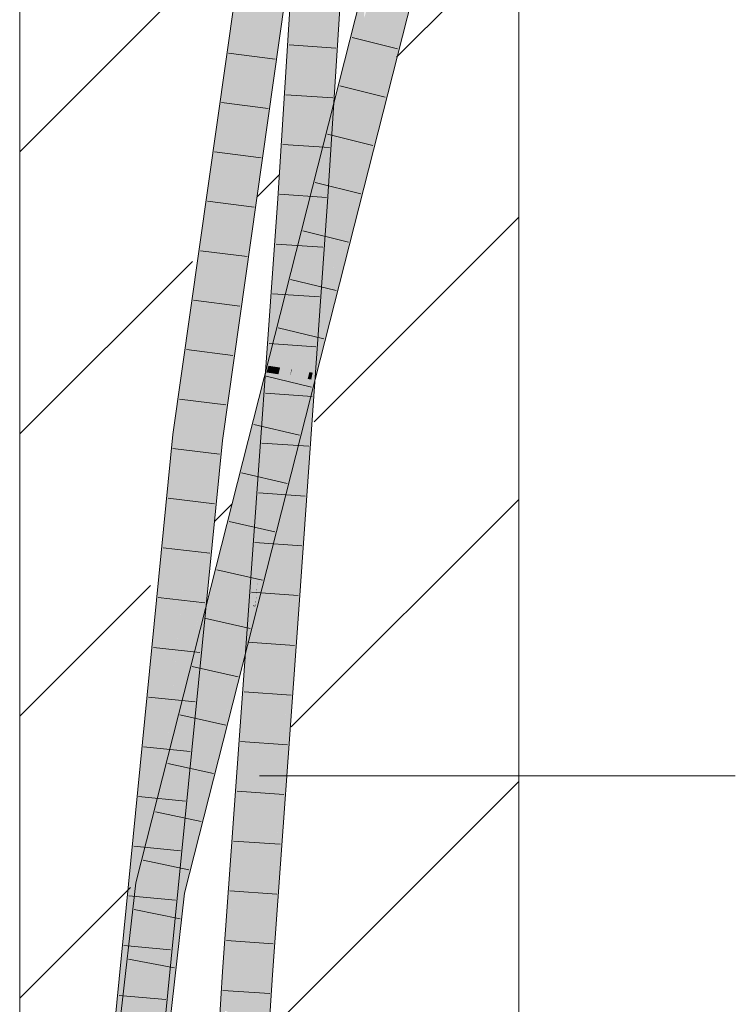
# Model space of a CAD drawing. Extents: x -720 to 300, y 62 to 1107.
# Tile 71 of 250: x 181.08 to 184.66, y 704.65 to 709.59. Entities that reach past the tile are written whole.
import ezdxf
from ezdxf.lldxf.tags import DXFTag

# ---------------------------------------------------------------- set-up
doc = ezdxf.new("R2010")
doc.units = 0
doc.layers.get('0').update_dxf_attribs({"lineweight": 35})
doc.layers.add('E_Detail_Linie_Text_Bem', color=7, linetype='Continuous', lineweight=13)
for name, color, linetype, lineweight, true_color in [('E_Detail_Wandschraffur', 7, 'Continuous', 5, 0xc0c0c0), ('E_Leerrohr 25-A06G9FMB8I', 7, 'Continuous', 9, 0xff8000), ('E_Leerrohr 25-Shading', 7, 'Continuous', 9, 0xff8000)]:
    doc.layers.add(name, color=color, linetype=linetype, lineweight=lineweight, true_color=true_color)
tags = doc.linetypes.add('fein_strichliert', pattern=[4, 1, -2, 1]).pattern_tags.tags
tags[8:9] = [DXFTag(74, 4), DXFTag(75, 0), DXFTag(340, '0'), DXFTag(46, 0.0), DXFTag(50, 0.0), DXFTag(44, 0.0), DXFTag(45, 0.0)]
tags[6:7] = [DXFTag(74, 4), DXFTag(75, 0), DXFTag(340, '0'), DXFTag(46, 0.0), DXFTag(50, 0.0), DXFTag(44, 0.0), DXFTag(45, 0.0)]
tags[4:5] = [DXFTag(74, 4), DXFTag(75, 0), DXFTag(340, '0'), DXFTag(46, 0.0), DXFTag(50, 0.0), DXFTag(44, 0.0), DXFTag(45, 0.0)]

# ---------------------------------------------------------------- blocks, each defined once
blk = doc.blocks.new('Shading-A06G9FDB8I', base_point=(181.435, 714.5839))
at = {"layer": 'E_Leerrohr 25-Shading', "color": 43, "true_color": 0xd7ab7f}
for points in [[(182.4406, 711.4304), (182.4044, 711.4357), (181.929, 707.8293), (182.0458, 708.7324)], [(182.0458, 708.7324), (182.4044, 711.4357), (182.3025, 710.7186)], [(182.3733, 709.5665), (182.6156, 711.4052), (182.0582, 707.482)], [(182.6504, 711.4001), (182.6156, 711.4052), (182.3733, 709.5665)], [(182.6312, 709.4), (182.6015, 708.8409), (182.7339, 711.0141), (182.6421, 709.099)], [(182.7339, 711.0141), (182.6421, 709.099), (182.7665, 710.9509), (182.6532, 709.17)], [(182.5509, 710.9411), (182.3751, 708.6904), (182.5541, 710.9722), (182.3828, 708.6898)], [(182.487, 710.3189), (182.3751, 708.6904), (182.5509, 710.9411)], [(182.5528, 710.956), (182.4397, 709.4476), (182.4025, 708.6885), (182.3853, 708.6897)], [(182.4088, 708.6881), (182.5541, 710.9722), (182.4025, 708.6885), (182.5528, 710.956)], [(182.3025, 710.7186), (181.9855, 708.403), (182.0458, 708.7324), (181.9379, 707.9189)], [(181.9855, 708.403), (182.3025, 710.7186), (182.0126, 708.6779)], [(182.3722, 708.6906), (182.3751, 708.6904), (182.4577, 710.0333), (182.487, 710.3189)], [(183.1381, 710.0639), (183.1027, 710.0732), (182.8395, 708.9228), (182.8114, 708.9262)], [(182.8481, 708.9218), (183.1381, 710.0639), (182.8395, 708.9228)], [(182.1416, 707.8085), (182.4533, 710.0029), (182.3733, 709.5665), (182.4398, 710.007)], [(182.8407, 709.9084), (182.7576, 709.5809), (182.8401, 709.9036), (182.7557, 709.5671)], [(182.8062, 709.6239), (182.8401, 709.9036), (182.713, 709.2568), (182.7557, 709.5671)], [(182.1416, 707.8085), (182.3733, 709.5665), (182.0887, 707.4783), (182.0582, 707.482)], [(182.713, 709.2568), (182.7557, 709.5671), (182.6293, 708.9308), (182.6795, 709.2637)], [(182.7557, 709.5671), (182.7576, 709.5809), (182.6795, 709.2637), (182.6831, 709.2877)], [(182.4397, 709.4476), (182.3828, 708.6898), (182.3853, 708.6897)], [(182.5851, 708.6763), (182.5927, 708.6758), (182.6312, 709.4)], [(182.6831, 709.2877), (182.4262, 708.2759), (182.6795, 709.2637), (182.4541, 708.3659)], [(182.6795, 709.2637), (182.4541, 708.3659), (182.6293, 708.9308)], [(182.713, 709.2568), (182.6293, 708.9308), (182.6346, 708.9478)], [(182.6421, 709.099), (182.6217, 708.6738), (182.6532, 709.17)], [(182.6015, 708.8409), (182.5927, 708.6758), (182.6421, 709.099), (182.6217, 708.6738)], [(182.5917, 708.7789), (182.6346, 708.9478), (182.6015, 708.841)], [(182.8395, 708.9228), (182.8114, 708.9262), (182.7181, 708.4591), (182.6937, 708.4625)], [(182.7302, 708.4575), (182.8481, 708.9218), (182.7181, 708.4591), (182.8395, 708.9228)], [(182.5175, 708.4868), (182.5917, 708.7789), (182.4541, 708.3659), (182.6015, 708.841)], [(181.929, 707.8293), (182.0458, 708.7324), (181.929, 707.8292), (181.9379, 707.9189)], [(182.0107, 708.6646), (181.8913, 707.7148), (182.0126, 708.6779), (181.9855, 708.403)], [(182.4088, 708.6881), (182.2686, 706.754), (182.2762, 706.8184), (182.2676, 706.7307)], [(182.4088, 708.6881), (182.4025, 708.6885), (182.2697, 706.7784), (182.2845, 707.1177)], [(182.4088, 708.6881), (182.2697, 706.7784), (182.271, 706.7864)], [(182.3853, 708.6897), (182.3148, 707.8156), (182.4025, 708.6885), (182.2845, 707.1177)], [(182.3828, 708.6898), (182.3184, 707.897), (182.3853, 708.6897), (182.3148, 707.8156)], [(182.3223, 707.9857), (182.3184, 707.897), (182.3751, 708.6904), (182.3828, 708.6898)], [(182.3751, 708.6904), (182.3722, 708.6906), (182.3223, 707.9857)], [(182.4977, 707.0784), (182.5927, 708.6758), (182.522, 707.7866), (182.5851, 708.6763)], [(182.5583, 707.7808), (182.6217, 708.6738), (182.5397, 707.7838), (182.5927, 708.6758)], [(181.8976, 707.868), (181.8913, 707.7148), (182.0107, 708.6646)], [(182.3393, 707.8505), (182.5175, 708.4868), (182.3253, 707.8527), (182.3256, 707.8538)], [(182.5175, 708.4868), (182.4541, 708.3659), (182.3256, 707.8538)], [(182.4069, 708.051), (182.5175, 708.4868), (182.3469, 707.8494), (182.3393, 707.8505)], [(182.5321, 707.7484), (182.4335, 707.2895), (182.7181, 708.4591), (182.7302, 708.4575)], [(182.6937, 708.4625), (182.6398, 708.2502), (182.7181, 708.4591), (182.5321, 707.7484)], [(181.9855, 708.403), (181.8913, 707.7148), (181.9379, 707.9189), (181.8827, 707.5034)], [(182.4262, 708.2759), (182.3256, 707.8538), (182.4541, 708.3659)], [(182.3256, 707.8538), (182.4262, 708.2759), (182.3201, 707.8535), (182.3361, 707.9208)], [(182.5471, 707.8183), (182.6398, 708.2502), (182.5307, 707.8209)], [(182.3553, 707.8481), (182.4069, 708.051), (182.3469, 707.8494)], [(182.3121, 707.82), (182.3184, 707.897), (182.3105, 707.8203), (182.3223, 707.9857)], [(181.9379, 707.9189), (181.8827, 707.5034), (181.929, 707.8292)], [(182.303, 707.7908), (182.2271, 707.4617), (182.3361, 707.9208)], [(182.3184, 707.897), (182.3121, 707.82), (182.315, 707.8195)], [(181.8976, 707.868), (181.8464, 707.5078), (181.8528, 707.507)], [(181.8528, 707.507), (181.865, 707.5056), (181.8976, 707.868), (181.8913, 707.7148)], [(182.3201, 707.8535), (182.3007, 707.7719), (182.3252, 707.8527)], [(182.3256, 707.8538), (182.3152, 707.8195), (182.3169, 707.8192)], [(182.3299, 707.8171), (182.3393, 707.8505), (182.3169, 707.8192), (182.3253, 707.8527)], [(182.3256, 707.8538), (182.3201, 707.8535), (182.3252, 707.8527)], [(182.3469, 707.8494), (182.3393, 707.8505), (182.3369, 707.816), (182.3299, 707.8171)], [(182.3455, 707.8147), (182.3553, 707.8481), (182.3369, 707.816), (182.3469, 707.8494)], [(182.3468, 707.8145), (182.3553, 707.8481), (182.3455, 707.8147)], [(182.3468, 707.8145), (182.2153, 707.366), (182.0195, 706.5253)], [(182.303, 707.7908), (182.1164, 707.0557), (182.0505, 706.6959)], [(182.0887, 707.4783), (182.0946, 707.4776), (182.1416, 707.8085)], [(182.3468, 707.8145), (182.3455, 707.8147), (182.1671, 707.2014), (182.1755, 707.238)], [(182.1755, 707.238), (182.3455, 707.8147), (182.212, 707.3961), (182.3369, 707.816)], [(182.2271, 707.4617), (182.212, 707.3961), (182.3169, 707.8192), (182.3299, 707.8171)], [(182.3299, 707.8171), (182.212, 707.3961), (182.3369, 707.816)], [(182.3152, 707.8195), (182.3007, 707.7719), (182.3169, 707.8192), (182.2271, 707.4617)], [(182.3148, 707.8156), (182.276, 707.3333), (182.2492, 706.6481), (182.2275, 706.6496)], [(182.3148, 707.8156), (182.2492, 706.6481), (182.2845, 707.1177)], [(182.3121, 707.82), (182.2993, 707.662), (182.3148, 707.8156), (182.276, 707.3333)], [(182.2993, 707.662), (182.3121, 707.82), (182.3105, 707.8203)], [(182.3121, 707.82), (182.3148, 707.8156), (182.315, 707.8195)], [(182.4982, 707.6926), (182.3981, 707.2366), (182.522, 707.7867), (182.5229, 707.7865)], [(182.5229, 707.7865), (182.3981, 707.2366), (182.5397, 707.7838), (182.5321, 707.7484)], [(182.4891, 707.3226), (182.4712, 706.6322), (182.522, 707.7866), (182.4977, 707.0784)], [(182.4977, 707.0782), (182.4876, 706.7841), (182.5397, 707.7838), (182.5583, 707.7808)], [(182.5229, 707.7865), (182.5307, 707.8209), (182.522, 707.7867)], [(182.5307, 707.8209), (182.5229, 707.7865), (182.5471, 707.8183), (182.5397, 707.7838)], [(182.4335, 707.2895), (182.5321, 707.7484), (182.2581, 706.5984), (182.307, 706.8215)], [(182.307, 706.8215), (182.5321, 707.7484), (182.3981, 707.2366)], [(181.865, 707.5056), (181.8827, 707.5034), (181.8913, 707.7148)], [(182.3981, 707.2366), (182.4982, 707.6926), (182.2735, 706.7604), (182.3615, 707.1543)], [(181.8528, 707.507), (181.7043, 705.6934), (181.865, 707.5056)], [(181.8528, 707.507), (181.7314, 706.1105), (181.7043, 705.6934), (181.7043, 705.6929)], [(181.7043, 705.6934), (181.8827, 707.5034), (181.865, 707.5056)], [(181.7314, 706.1105), (181.8528, 707.507), (181.7533, 706.4481), (181.8464, 707.5078)], [(181.7533, 706.4481), (181.8464, 707.5078), (181.7751, 706.784)], [(181.9646, 706.3727), (182.0582, 707.482), (181.9287, 706.1677)], [(181.978, 706.449), (182.0887, 707.4783), (181.9646, 706.3727), (182.0582, 707.482)], [(182.0128, 706.6478), (182.0946, 707.4776), (181.978, 706.4492), (182.0887, 707.4783)], [(182.2153, 707.366), (182.1671, 707.2014), (182.0195, 706.5253), (181.9287, 706.1678)], [(182.4891, 707.3226), (182.4403, 706.6345), (182.445, 706.6341)], [(182.4712, 706.6322), (182.4891, 707.3226), (182.445, 706.6341)], [(182.3981, 707.2366), (182.2537, 706.6315), (182.307, 706.8215), (182.2404, 706.5472)], [(182.2537, 706.6315), (182.3981, 707.2366), (182.2747, 706.7653)], [(182.2752, 706.768), (182.3615, 707.1543), (182.2944, 706.8902)], [(182.2697, 706.7784), (182.2845, 707.1177), (182.2496, 706.6536)], [(182.1164, 707.0557), (182.0954, 706.973), (181.9287, 706.1678), (181.8117, 705.707)], [(182.1164, 707.0557), (181.9287, 706.1678), (182.0505, 706.6959)], [(182.4712, 706.6322), (182.4769, 706.6318), (182.4977, 707.0782), (182.4876, 706.7841)], [(181.8117, 705.707), (182.0954, 706.973), (181.8117, 705.7069), (181.831, 705.8333)], [(181.831, 705.8333), (182.0954, 706.973), (181.8483, 705.9458), (181.9384, 706.3546)], [(182.2136, 706.5317), (182.2735, 706.7604), (182.2944, 706.8902), (182.2752, 706.768)], [(182.271, 706.7864), (182.2944, 706.8902), (182.2762, 706.8184)], [(182.2762, 706.8184), (181.8695, 705.2169), (182.196, 706.4644)], [(182.196, 706.4644), (182.2136, 706.5317), (182.2762, 706.8184), (182.271, 706.7864)], [(182.2581, 706.5984), (182.307, 706.8215), (182.2328, 706.4991), (182.2404, 706.5472)], [(182.2676, 706.7307), (182.264, 706.647), (182.2762, 706.8184)], [(181.5371, 704.0659), (181.7751, 706.784), (181.6092, 705.1009)], [(181.5371, 704.0659), (181.5439, 704.0653), (181.7751, 706.784), (181.7533, 706.4481)], [(182.2735, 706.7604), (182.2136, 706.5317), (182.1127, 706.0407), (182.0715, 705.9013)], [(182.2735, 706.7604), (182.1127, 706.0407), (182.2747, 706.7653), (182.2537, 706.6315)], [(182.2596, 706.6473), (182.2686, 706.754), (182.2496, 706.6536), (182.2697, 706.7784)], [(182.2686, 706.754), (182.2596, 706.6473), (182.265, 706.7032)], [(182.2686, 706.754), (182.265, 706.7033), (182.2676, 706.7307)], [(182.2697, 706.7784), (182.2686, 706.754), (182.271, 706.7864)], [(182.2596, 706.6473), (182.2609, 706.6472), (182.265, 706.7032)], [(182.265, 706.7033), (182.2609, 706.6472), (182.2676, 706.7307), (182.264, 706.647)], [(182.1385, 705.4091), (182.2487, 706.6481), (182.2103, 706.4105)], [(182.1385, 705.4091), (182.2125, 706.1661), (182.2487, 706.6481), (182.2492, 706.6481)], [(182.2487, 706.6481), (182.2275, 706.6496), (182.2103, 706.4105)], [(182.2492, 706.6481), (182.2125, 706.1664), (182.2596, 706.6473)], [(182.2596, 706.6473), (182.2496, 706.6536), (182.2492, 706.6481)], [(181.9458, 706.1498), (181.9171, 705.6774), (181.978, 706.4492), (182.0128, 706.6478)], [(182.2537, 706.6315), (182.1127, 706.0407), (182.2404, 706.5472), (182.1395, 706.1317)], [(182.2609, 706.6472), (182.1181, 704.8154), (182.1264, 704.8148)], [(182.2609, 706.6472), (182.2125, 706.1664), (182.1181, 704.8154), (182.1488, 705.3293)], [(182.1264, 704.8148), (182.1326, 704.8144), (182.2609, 706.6472), (182.264, 706.647)], [(182.2125, 706.1664), (182.2609, 706.6472), (182.2596, 706.6473)], [(182.4403, 706.6345), (182.3089, 704.8024), (182.3842, 705.6957), (182.3153, 704.802)], [(182.4217, 706.2744), (182.3455, 704.7999), (182.4712, 706.6322), (182.4421, 706.147)], [(182.4403, 706.6345), (182.3842, 705.6957), (182.4217, 706.2744)], [(182.4403, 706.6345), (182.4217, 706.2744), (182.445, 706.6341)], [(182.4217, 706.2744), (182.4712, 706.6322), (182.445, 706.6341)], [(182.4421, 706.147), (182.4769, 706.6318), (182.4712, 706.6322)], [(182.0715, 705.9013), (182.2136, 706.5317), (182.0583, 705.8566), (182.196, 706.4644)], [(182.2404, 706.5472), (182.1395, 706.1317), (182.2328, 706.4991)], [(182.0872, 705.9843), (182.196, 706.4644), (181.87, 705.2189)], [(181.6259, 704.8975), (181.7314, 706.1105), (181.5439, 704.0653), (181.7533, 706.4481)], [(181.9458, 706.1498), (181.978, 706.449), (181.9646, 706.3727)], [(181.7201, 704.0516), (181.9458, 706.1498), (181.9287, 706.1677), (181.9646, 706.3727)], [(181.8483, 705.9458), (181.9384, 706.3546), (181.869, 706.0815)], [(182.3263, 704.8013), (182.3455, 704.7999), (182.4217, 706.2744)], [(182.1315, 705.1017), (182.2125, 706.1661), (182.1668, 705.6984)], [(181.7314, 706.1105), (181.6259, 704.8975), (181.7043, 705.6929)], [(181.8723, 705.2792), (181.9458, 706.1498), (181.734, 704.0505), (181.7201, 704.0516)], [(181.9171, 705.6774), (181.9458, 706.1498), (181.8723, 705.2792)], [(181.9199, 705.3668), (182.0236, 705.6752), (182.1395, 706.1317)], [(182.1101, 706.0292), (182.1395, 706.1317), (182.1127, 706.0407)], [(181.7099, 705.3184), (181.8483, 705.9458), (181.862, 706.0538), (181.869, 706.0815)], [(181.862, 706.0538), (181.7053, 705.3373), (181.6956, 705.2535), (181.6935, 705.2539)], [(181.862, 706.0538), (181.6956, 705.2535), (181.7099, 705.3184)], [(181.7053, 705.3373), (181.862, 706.0538), (181.7367, 705.5605)], [(182.0647, 705.8713), (182.1101, 706.0292), (182.0715, 705.9013), (182.1127, 706.0407)], [(182.0583, 705.8566), (182.0872, 705.9843), (181.8695, 705.2169), (181.87, 705.2189)], [(181.6965, 705.2533), (181.831, 705.8333), (181.7099, 705.3184), (181.8483, 705.9458)], [(182.0715, 705.9013), (182.0583, 705.8566), (182.0647, 705.8713), (182.05, 705.8201)], [(181.831, 705.8333), (181.6965, 705.2533), (181.8117, 705.7069)], [(182.0583, 705.8566), (181.8695, 705.2169), (182.05, 705.8201), (181.9199, 705.3668)], [(181.8391, 704.8854), (181.9171, 705.6774), (181.8723, 705.2792)], [(181.8866, 705.2133), (182.0236, 705.6752), (181.8764, 705.2154), (181.9199, 705.3668)], [(181.9053, 705.2093), (182.0236, 705.6752), (181.8866, 705.2133)], [(182.096, 704.8168), (182.1668, 705.6984), (182.1385, 705.4091)], [(182.096, 704.8168), (182.1098, 704.8159), (182.1668, 705.6984), (182.1315, 705.1017)], [(182.3153, 704.802), (182.3263, 704.8013), (182.3842, 705.6957)], [(181.6873, 705.2552), (181.7053, 705.3373), (181.6607, 705.2609), (181.7367, 705.5605)], [(181.9199, 705.3668), (181.8695, 705.2169), (181.8764, 705.2154)], [(181.7053, 705.3373), (181.6873, 705.2552), (181.6935, 705.2539)], [(181.6956, 705.2535), (181.6965, 705.2533), (181.7099, 705.3184)], [(182.1488, 705.3293), (182.1098, 704.8159), (182.1181, 704.8154)], [(181.743, 704.0497), (181.8391, 704.8854), (181.734, 704.0505), (181.8723, 705.2792)], [(181.6092, 704.8119), (181.5208, 703.7205), (181.6873, 705.2552), (181.6198, 704.584)], [(181.6092, 704.8119), (181.6873, 705.2552), (181.6607, 705.2609)], [(181.6935, 705.2539), (181.6873, 705.2552), (181.6883, 705.1819), (181.6198, 704.584)], [(181.6956, 705.2535), (181.6935, 705.2539), (181.6883, 705.1823), (181.6883, 705.1819)], [(181.6883, 705.1823), (181.6965, 705.2533), (181.6956, 705.2535)], [(181.705, 703.7789), (181.7394, 704.0503), (181.8695, 705.2169), (181.8764, 705.2154)], [(181.6215, 703.0477), (181.8866, 705.2133), (181.705, 703.7789)], [(181.8866, 705.2133), (181.6215, 703.0477), (181.9053, 705.2093), (181.9014, 705.1755)], [(181.9014, 705.1755), (181.7176, 703.7785), (181.833, 704.5771), (181.7225, 703.7781)], [(181.7394, 704.0503), (181.8866, 705.2133), (181.8764, 705.2154)], [(181.5481, 704.3296), (181.567, 704.4957), (181.584, 704.8452), (181.6092, 705.1009)], [(181.743, 704.0497), (181.7566, 704.0487), (181.8391, 704.8854)], [(181.5181, 704.0673), (181.5481, 704.3296), (181.5442, 704.4414), (181.584, 704.8452)], [(181.5664, 704.2841), (181.6092, 704.8119), (181.5221, 703.8277), (181.5469, 704.1339)], [(181.5469, 704.1339), (181.6092, 704.8119), (181.584, 704.5922)], [(182.1098, 704.8159), (182.096, 704.8168), (181.9966, 703.1049), (181.9874, 703.1054)], [(182.1098, 704.8159), (181.9966, 703.1049), (182.0769, 704.0341), (182.0178, 703.1038)], [(182.1098, 704.8159), (182.0769, 704.0341), (182.1181, 704.8154)], [(182.1181, 704.8154), (182.1077, 704.6185), (182.1264, 704.8148), (182.1139, 704.6181)], [(182.1264, 704.8148), (182.1139, 704.6181), (182.1326, 704.8144), (182.1201, 704.6177)], [(182.2964, 704.6053), (182.302, 704.6049), (182.3089, 704.8024), (182.3153, 704.802)], [(182.302, 704.6049), (182.3149, 704.6041), (182.3153, 704.802), (182.3263, 704.8013)], [(182.3329, 704.6028), (182.3455, 704.7999), (182.3149, 704.604), (182.3263, 704.8013)]]:
    blk.add_solid(points, dxfattribs=at)
at = {"layer": 'E_Leerrohr 25-Shading', "color": 31, "true_color": 0xfabd7f}
for points in [[(182.4406, 711.4304), (181.929, 707.8293), (181.9705, 707.4927), (181.8968, 707.5016)], [(182.4439, 711.4299), (182.4406, 711.4304), (181.9705, 707.4927)], [(182.5281, 711.4178), (182.4439, 711.4299), (181.9705, 707.4927)], [(181.9705, 707.4927), (182.0582, 707.482), (182.5281, 711.4178), (182.6156, 711.4052)], [(182.497, 708.6822), (182.6456, 711.0194), (182.5541, 710.9722), (182.5594, 711.0246)], [(182.6456, 711.0194), (182.497, 708.6822), (182.5121, 708.6812)], [(182.6456, 711.0194), (182.5121, 708.6812), (182.63, 710.4135), (182.5537, 708.6784)], [(182.6765, 711.0176), (182.63, 710.4135), (182.5917, 708.7789), (182.5873, 708.7594)], [(182.6765, 711.0176), (182.5917, 708.7789), (182.6312, 709.4)], [(182.6312, 709.4), (182.7339, 711.0141), (182.6765, 711.0176)], [(182.497, 708.6822), (182.5541, 710.9722), (182.4088, 708.6881)], [(182.63, 710.4135), (182.5537, 708.6784), (182.5873, 708.7594), (182.5688, 708.6774)], [(183.0172, 710.0958), (182.9318, 710.1182), (182.7941, 709.217), (182.8053, 709.5936)], [(182.8114, 708.9262), (183.1027, 710.0732), (182.7941, 709.217), (183.0172, 710.0958)], [(182.8062, 709.6239), (182.713, 709.2568), (182.8053, 709.5936), (182.7096, 709.1962)], [(182.7941, 709.217), (182.8053, 709.5936), (182.695, 708.9404), (182.7096, 709.1962)], [(182.713, 709.2568), (182.6346, 708.9478), (182.7096, 709.1962), (182.6493, 708.946)], [(182.723, 708.9371), (182.6398, 708.2502), (182.7941, 709.217), (182.8114, 708.9262)], [(182.7941, 709.217), (182.695, 708.9404), (182.723, 708.9371)], [(182.7096, 709.1962), (182.6493, 708.946), (182.695, 708.9404)], [(182.6493, 708.946), (182.6346, 708.9478), (182.5812, 708.6634), (182.5917, 708.7789)], [(182.6056, 708.4747), (182.723, 708.9371), (182.5812, 708.6634), (182.6493, 708.946)], [(182.723, 708.9371), (182.6258, 708.5543), (182.6758, 708.5475)], [(182.5917, 708.7789), (182.5175, 708.4868), (182.559, 708.5714), (182.538, 708.484)], [(182.5812, 708.6634), (182.5917, 708.7789), (182.559, 708.5714)], [(182.5873, 708.7594), (182.5851, 708.6763), (182.5917, 708.7789)], [(182.5688, 708.6774), (182.5851, 708.6763), (182.5873, 708.7594)], [(182.497, 708.6822), (182.4088, 708.6881), (182.3522, 706.6407), (182.264, 706.647)], [(182.4376, 707.8003), (182.497, 708.6822), (182.4344, 707.8008)], [(182.4868, 708.3153), (182.497, 708.6822), (182.4661, 708.224)], [(182.5121, 708.6812), (182.497, 708.6822), (182.491, 708.3336), (182.4868, 708.3153)], [(182.5121, 708.6812), (182.491, 708.3336), (182.5537, 708.6784), (182.522, 708.4705)], [(182.5113, 707.7883), (182.5851, 708.6763), (182.5444, 708.4831), (182.5756, 708.6769)], [(182.5851, 708.6763), (182.5113, 707.7883), (182.522, 707.7866)], [(182.5496, 708.5926), (182.5537, 708.6784), (182.522, 708.4705)], [(182.5756, 708.6769), (182.5688, 708.6774), (182.5444, 708.4831), (182.5496, 708.5926)], [(182.5688, 708.6774), (182.5537, 708.6784), (182.5496, 708.5926)], [(182.5634, 708.4805), (182.5811, 708.6628), (182.5451, 708.483), (182.559, 708.5714)], [(182.5646, 708.4803), (182.5812, 708.6634), (182.5634, 708.4805), (182.5811, 708.6628)], [(182.6056, 708.4747), (182.5812, 708.6634), (182.5646, 708.4803)], [(182.5113, 707.7882), (182.5496, 708.5926), (182.4843, 708.2236), (182.522, 708.4705)], [(182.559, 708.5714), (182.538, 708.484), (182.5451, 708.483)], [(182.6258, 708.5543), (182.6056, 708.4747), (182.6758, 708.5475), (182.6398, 708.2502)], [(182.6056, 708.4747), (182.4947, 708.0379), (182.4982, 707.6926), (182.3615, 707.1543)], [(182.538, 708.484), (182.5175, 708.4868), (182.4327, 708.0472), (182.4069, 708.051)], [(182.4327, 708.0472), (182.4732, 708.0411), (182.538, 708.484), (182.5444, 708.4831)], [(182.4732, 708.0411), (182.4947, 708.0379), (182.5444, 708.4831), (182.5615, 708.4808)], [(182.4947, 708.0379), (182.6056, 708.4747), (182.5615, 708.4808)], [(182.6056, 708.4747), (182.5341, 707.9545), (182.6398, 708.2502), (182.5307, 707.8209)], [(182.491, 708.3336), (182.4843, 708.2236), (182.522, 708.4705)], [(182.4868, 708.3153), (182.4843, 708.2236), (182.491, 708.3336)], [(182.4583, 707.7969), (182.4843, 708.2236), (182.4661, 708.224), (182.4868, 708.3153)], [(182.4583, 707.7969), (182.4661, 708.224), (182.4376, 707.8003)], [(182.4843, 708.2236), (182.4583, 707.7968), (182.4724, 707.7944)], [(182.5113, 707.7882), (182.4843, 708.2236), (182.4724, 707.7944)], [(182.3615, 707.1543), (182.4947, 708.0379), (182.2944, 706.8902), (182.443, 707.8345)], [(182.4327, 708.0472), (182.4069, 708.051), (182.3837, 707.8438), (182.3553, 707.8481)], [(182.3837, 707.8438), (182.44, 707.835), (182.4327, 708.0472), (182.4732, 708.0411)], [(182.44, 707.835), (182.443, 707.8345), (182.4732, 708.0411), (182.4755, 708.0408)], [(182.443, 707.8345), (182.4947, 708.0379), (182.4755, 708.0408)], [(182.5341, 707.9545), (182.4982, 707.6926), (182.5307, 707.8209)], [(182.2944, 706.8902), (182.443, 707.8345), (182.2762, 706.8184), (182.4344, 707.8006)], [(182.3837, 707.8438), (182.3553, 707.8481), (182.3755, 707.81), (182.3468, 707.8145)], [(182.4344, 707.8006), (182.44, 707.835), (182.3755, 707.81), (182.3837, 707.8438)], [(182.4344, 707.8006), (182.443, 707.8345), (182.44, 707.835)], [(182.3755, 707.81), (181.7924, 705.39), (182.4344, 707.8006), (181.783, 705.2351)], [(182.4344, 707.8006), (181.783, 705.2351), (182.2762, 706.8184), (181.8695, 705.2169)], [(182.3468, 707.8145), (181.9287, 706.1678), (182.3755, 707.81), (181.7924, 705.39)], [(181.929, 707.8293), (181.8827, 707.5034), (181.8968, 707.5016)], [(182.3596, 706.6402), (182.4376, 707.8003), (182.3522, 706.6407), (182.4344, 707.8008)], [(182.4376, 707.8003), (182.3596, 706.6402), (182.4583, 707.7969), (182.3879, 706.6382)], [(182.4583, 707.7968), (182.3879, 706.6382), (182.4724, 707.7944), (182.4403, 706.6345)], [(182.4724, 707.7944), (182.4403, 706.6345), (182.5113, 707.7882), (182.4891, 707.3226)], [(182.5113, 707.7883), (182.4891, 707.3226), (182.522, 707.7866)], [(181.632, 704.0584), (181.7201, 704.0516), (181.9705, 707.4927), (182.0582, 707.482)], [(181.7434, 705.5884), (181.8827, 707.5034), (181.6416, 704.7263), (181.7043, 705.6934)], [(181.7736, 705.4954), (181.9705, 707.4927), (181.7311, 705.3474), (181.8968, 707.5016)], [(181.7614, 705.7413), (181.8968, 707.5016), (181.7434, 705.5884), (181.8827, 707.5034)], [(182.3522, 706.6407), (182.264, 706.647), (182.2207, 704.8084), (182.1326, 704.8144)], [(182.3596, 706.6402), (182.3522, 706.6407), (182.2356, 704.8074), (182.2207, 704.8084)], [(182.2758, 704.8047), (182.3879, 706.6382), (182.2356, 704.8074), (182.3596, 706.6402)], [(182.3089, 704.8024), (182.4403, 706.6345), (182.2758, 704.8047), (182.3879, 706.6382)], [(181.8117, 705.707), (181.7924, 705.39), (181.9287, 706.1678)], [(181.7434, 705.5884), (181.724, 705.3228), (181.7614, 705.7413), (181.7311, 705.3475)], [(181.6416, 704.7264), (181.7043, 705.6934), (181.59, 704.2889), (181.6259, 704.8975)], [(181.8117, 705.707), (181.6965, 705.2533), (181.7408, 705.244)], [(181.7408, 705.244), (181.7659, 705.2387), (181.8117, 705.707), (181.7924, 705.39)], [(181.724, 705.3228), (181.7434, 705.5884), (181.7036, 705.2517)], [(181.632, 704.0584), (181.7736, 705.4954), (181.7311, 705.3474)], [(181.7659, 705.2387), (181.783, 705.2351), (181.7924, 705.39)], [(181.6416, 704.7263), (181.5985, 704.061), (181.724, 705.3228), (181.632, 704.0584)], [(181.724, 705.3228), (181.632, 704.0584), (181.7311, 705.3475)], [(181.6416, 704.7263), (181.724, 705.3228), (181.7036, 705.2517)], [(181.6817, 705.0911), (181.5865, 703.784), (181.6965, 705.2533), (181.5874, 703.7839)], [(181.6168, 703.7835), (181.7408, 705.244), (181.5874, 703.7839), (181.6965, 705.2533)], [(181.6168, 703.7835), (181.783, 705.2351), (181.6401, 704.0578), (181.7659, 705.2387)], [(181.705, 703.7789), (181.8695, 705.2169), (181.6168, 703.7835), (181.783, 705.2351)], [(181.7659, 705.2387), (181.7408, 705.244), (181.6401, 704.0578)], [(181.6817, 705.0911), (181.6965, 705.2533), (181.6883, 705.1823)], [(181.6198, 704.584), (181.5762, 703.9338), (181.6883, 705.1823), (181.6817, 705.0911)], [(181.5865, 703.784), (181.6817, 705.0911), (181.5663, 703.7855), (181.5762, 703.9338)], [(181.59, 704.2889), (181.6259, 704.8975), (181.5634, 704.0638), (181.5439, 704.0653)], [(182.2207, 704.8084), (182.1326, 704.8144), (182.1122, 703.0986), (182.0239, 703.1035)], [(182.2356, 704.8074), (182.2207, 704.8084), (182.1269, 703.0978), (182.1122, 703.0986)], [(182.1782, 703.095), (182.2758, 704.8047), (182.1269, 703.0978), (182.2356, 704.8074)], [(182.1782, 703.095), (182.3089, 704.8024), (182.2758, 704.8047)], [(182.3089, 704.8024), (182.1782, 703.095), (182.1835, 703.0947)], [(182.3089, 704.8024), (182.1835, 703.0947), (182.2964, 704.6053), (182.1869, 703.0945)], [(181.5985, 704.061), (181.6416, 704.7264), (181.5767, 704.0627), (181.59, 704.2889)]]:
    blk.add_solid(points, dxfattribs=at)
blk = doc.blocks.new('Referenz-A06G9FMD8I')
at = {"layer": 'E_Detail_Linie_Text_Bem', "linetype": 'Continuous', "ltscale": 0.13}
for p, q in [((181.0792, 703.7996), (181.0792, 715.5996)), ((183.5792, 715.5996), (183.5792, 675.5996))]:
    blk.add_line(p, q, dxfattribs=at)
at = {"layer": 'E_Detail_Linie_Text_Bem', "color": 0, "linetype": 'Continuous', "ltscale": 0.13}
blk.add_line((182.2814, 705.7968), (184.6643, 705.7968), dxfattribs=at)
at = {"layer": 'E_Detail_Wandschraffur', "linetype": 'ByBlock', "ltscale": 0.13}
for p, q in [((181.0792, 708.9253), (182.1774, 710.0236)), ((182.5543, 707.572), (183.5792, 708.5969)), ((182.0546, 707.0723), (182.1431, 707.1607)), ((181.0792, 706.0969), (181.734, 706.7516)), ((182.3275, 704.5167), (183.5792, 705.7684))]:
    blk.add_line(p, q, dxfattribs=at)
at = {"layer": 'E_Detail_Wandschraffur', "linetype": 'fein_strichliert', "ltscale": 0.13}
for p, q in [((182.9672, 709.3991), (183.5792, 710.0111)), ((182.2683, 708.7002), (182.38, 708.8119)), ((181.0792, 707.5111), (181.9441, 708.376)), ((182.4391, 706.0425), (183.5792, 707.1826)), ((181.0792, 704.6826), (181.6348, 705.2383))]:
    blk.add_line(p, q, dxfattribs=at)
at = {"layer": 'E_Leerrohr 25-A06G9FMB8I', "linetype": 'Continuous', "ltscale": 0.13}
for p, q in [((181.8464, 707.5078), (182.4044, 711.4356)), ((182.0946, 707.4776), (182.6518, 711.3999)), ((182.5209, 711.0269), (182.3722, 708.6905)), ((182.7704, 711.0119), (182.6217, 708.6738)), ((182.8964, 710.1276), (181.6607, 705.2609)), ((183.1381, 710.0639), (181.9053, 705.2093)), ((182.7444, 709.4988), (182.9721, 709.4404)), ((182.3585, 709.389), (182.1256, 709.4199)), ((182.4287, 709.4604), (182.6632, 709.4452)), ((182.6828, 709.2562), (182.9106, 709.1984)), ((182.3234, 709.1416), (182.0904, 709.1723)), ((182.4129, 709.211), (182.6474, 709.1956)), ((182.6212, 709.0136), (182.8491, 708.9563)), ((182.2883, 708.8943), (182.0552, 708.9246)), ((182.397, 708.9616), (182.6315, 708.946)), ((182.5596, 708.771), (182.7877, 708.7143)), ((182.2531, 708.6469), (182.02, 708.6769)), ((182.3722, 708.6905), (182.2275, 706.6496)), ((182.3811, 708.7122), (182.6156, 708.6965)), ((182.6217, 708.6738), (182.4768, 706.6318)), ((182.498, 708.5284), (182.7262, 708.4723)), ((182.218, 708.3996), (181.9849, 708.4292)), ((182.3636, 708.4628), (182.5981, 708.447)), ((182.4364, 708.2858), (182.6648, 708.2303)), ((182.1828, 708.1522), (181.9497, 708.1815)), ((182.3459, 708.2135), (182.5804, 708.1976)), ((182.3748, 708.0432), (182.6033, 707.9882)), ((182.1477, 707.9049), (181.9145, 707.9339)), ((182.3282, 707.9642), (182.5627, 707.9481)), ((182.3132, 707.8006), (182.5418, 707.7462)), ((182.1126, 707.6575), (181.8793, 707.6862)), ((182.3106, 707.7149), (182.545, 707.6987)), ((182.2516, 707.558), (182.4804, 707.5042)), ((181.5074, 704.0681), (181.8464, 707.5078)), ((181.7566, 704.0487), (182.0946, 707.4776)), ((182.0804, 707.4099), (181.8471, 707.4381)), ((182.2929, 707.4656), (182.5273, 707.4493)), ((182.19, 707.3154), (182.4189, 707.2622)), ((182.2752, 707.2163), (182.5096, 707.1998)), ((182.0559, 707.1615), (181.8225, 707.1889)), ((182.1284, 707.0729), (182.3574, 707.0201)), ((182.2575, 706.967), (182.4919, 706.9504)), ((182.0314, 706.913), (181.7979, 706.9398)), ((182.0668, 706.8303), (182.296, 706.7781)), ((182.2398, 706.7176), (182.4742, 706.701)), ((182.0069, 706.6646), (181.7734, 706.6906)), ((182.2275, 706.6496), (182.096, 704.8169)), ((182.4768, 706.6318), (182.3455, 704.8)), ((182.0052, 706.5877), (182.2345, 706.5361)), ((182.222, 706.4683), (182.4564, 706.4516)), ((181.9824, 706.4162), (181.7488, 706.4414)), ((181.9437, 706.3451), (182.1731, 706.2941)), ((182.2041, 706.2188), (182.4385, 706.2023)), ((181.958, 706.1677), (181.7242, 706.1923)), ((181.8821, 706.1025), (182.1116, 706.052)), ((182.1862, 705.9694), (182.4206, 705.953)), ((181.9335, 705.9193), (181.6997, 705.9431)), ((181.8205, 705.8599), (182.0501, 705.81)), ((182.1683, 705.72), (182.4028, 705.7037)), ((181.909, 705.6709), (181.6751, 705.694)), ((181.7589, 705.6173), (181.9886, 705.568)), ((182.1504, 705.4706), (182.3849, 705.4544)), ((181.8845, 705.4225), (181.6506, 705.4448)), ((181.6973, 705.3747), (181.9272, 705.326)), ((181.6607, 705.2609), (181.4087, 703.0635)), ((182.1325, 705.2212), (182.367, 705.2051)), ((181.86, 705.174), (181.626, 705.1956)), ((181.9053, 705.2093), (181.658, 703.045)), ((181.6529, 705.1281), (181.8832, 705.0815)), ((182.1147, 704.9718), (182.3491, 704.9558)), ((181.8355, 704.9256), (181.6015, 704.9465)), ((181.6241, 704.878), (181.8551, 704.8349)), ((182.096, 704.8169), (181.9874, 703.1054)), ((182.3455, 704.8), (182.237, 703.0918)), ((181.811, 704.6772), (181.5769, 704.6973)), ((182.0975, 704.7222), (182.332, 704.7065))]:
    blk.add_line(p, q, dxfattribs=at)

msp = doc.modelspace()

# ---------------------------------------------------------------- block references
at = {"color": 8, "lineweight": 25, "ltscale": 0.25, "true_color": 0x808080}
msp.add_blockref('Referenz-A06G9FMD8I', (0, 0), dxfattribs=at)
msp.add_blockref('Shading-A06G9FDB8I', (181.435, 714.5839))

doc.saveas('drawing.dxf')
